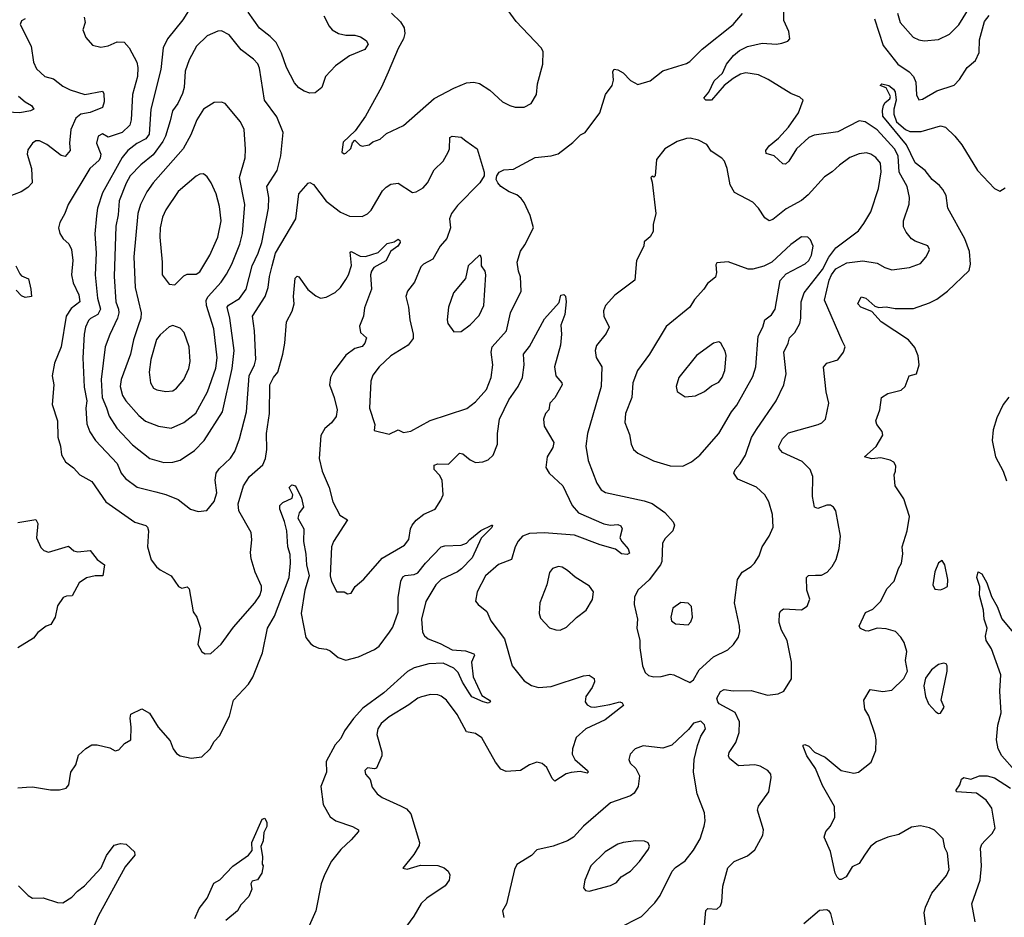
# Model space of a CAD drawing. Extents: x 2057697 to 2160550, y 827490 to 1016834.
# Tile 188 of 256: x 2062895 to 2068360, y 899000 to 903981. Entities that reach past the tile are written whole.
import ezdxf

# ---------------------------------------------------------------- set-up
doc = ezdxf.new("R2010")
doc.units = 0

msp = doc.modelspace()

# ---------------------------------------------------------------- linework, layer by layer
at = {"layer": '0CON20XD'}
for points in [[(2067767.1, 904017.1), (2067782.1, 903965), (2067854.7, 903884.7), (2067885, 903868.5), (2067915, 903864.5), (2067995, 903871.4), (2068055, 903900.4), (2068107.6, 903952.4), (2068247.4, 904182.6)], [(2063868.3, 904091.7), (2063799.5, 903980.5), (2063715.3, 903874.7), (2063691.8, 903825), (2063678, 903705), (2063621.9, 903485), (2063613.8, 903345), (2063595, 903319.2), (2063545, 903293.6), (2063494.5, 903255.5), (2063463.9, 903216.1), (2063355, 903020.6), (2063325.9, 902935), (2063321.8, 902891.8), (2063311.9, 902791.9), (2063319.4, 902685), (2063313.7, 902565), (2063326.7, 902435), (2063343.8, 902375), (2063329.3, 902345), (2063286.9, 902323.1), (2063277.5, 902312.5), (2063260.8, 902275), (2063253.2, 902235), (2063245.3, 902104.7), (2063251.7, 901941.7), (2063266.8, 901865), (2063261.1, 901825), (2063268.3, 901738.3), (2063284.1, 901694.1), (2063316, 901646), (2063435, 901518.9), (2063458.5, 901465), (2063481.8, 901435), (2063547.4, 901387.4), (2063649.7, 901360.3), (2063705, 901346.4), (2063775, 901317.8), (2063843.3, 901265), (2063885, 901250.8), (2063933.2, 901256.8), (2063973.4, 901306.6), (2063988.5, 901355), (2063979.6, 901425), (2063985.4, 901465), (2064001.5, 901488.5), (2064065, 901547.8), (2064088.8, 901585), (2064115.3, 901654.7), (2064154, 901805), (2064168.8, 902005), (2064197.9, 902065), (2064204.7, 902095), (2064198.7, 902255), (2064187.1, 902335), (2064257.1, 902445), (2064274.6, 902495), (2064280.6, 902555), (2064295.3, 902615), (2064314.1, 902685), (2064427.8, 902875), (2064444.3, 903015), (2064496.8, 903073.2), (2064505, 903077.5), (2064525, 903065.6), (2064595, 902974.6), (2064675, 902913.5), (2064725, 902891.5), (2064795, 902889.4), (2064825, 902904.2), (2064845, 902924.2), (2064909.4, 903030.6), (2064928.4, 903051.6), (2064955, 903067.9), (2064995, 903073.3), (2065075, 903021.4), (2065095, 903025.8), (2065135, 903048.1), (2065157.8, 903075), (2065195, 903147.5), (2065245, 903196.2), (2065272.9, 903245), (2065280, 903265), (2065283.1, 903326.9), (2065295, 903334), (2065345, 903329.2), (2065371.7, 903308.3), (2065434, 903265), (2065473.3, 903135), (2065472.5, 903115), (2065448, 903075), (2065325, 902949.4), (2065291.5, 902905), (2065280, 902875), (2065285.5, 902825.5), (2065265, 902766.2), (2065228.9, 902725), (2065187.8, 902652.2), (2065136, 902625), (2065120.9, 902609.1), (2065086.7, 902525), (2065047.1, 902475), (2065038.6, 902445), (2065053.1, 902385), (2065059.5, 902315), (2065079.6, 902235), (2065077.9, 902212.1), (2065050.6, 902175), (2064954.7, 902115.3), (2064890.6, 902055), (2064855, 902008), (2064844.4, 901975), (2064837.1, 901825), (2064866.2, 901735), (2064862, 901702), (2064945, 901680), (2064995, 901704), (2065025, 901690.8), (2065065, 901697.1), (2065173.9, 901756.1), (2065376.3, 901823.7), (2065425, 901860), (2065485, 901929.2), (2065511.2, 901995), (2065520.3, 902065), (2065511.6, 902135), (2065516.7, 902165), (2065597.1, 902255), (2065619.3, 902355), (2065677.8, 902475), (2065674.5, 902554.5), (2065663.5, 902585), (2065656.7, 902635), (2065673.8, 902696.2), (2065698.1, 902731.9), (2065747.1, 902825), (2065728.6, 902895), (2065695, 902966.7), (2065678.7, 902988.7), (2065655, 903008.6), (2065612.5, 903025), (2065565.7, 903055.7), (2065548.8, 903075), (2065540, 903095), (2065542.5, 903115), (2065556.7, 903135), (2065582.4, 903147.6), (2065635, 903152), (2065755, 903217.1), (2065845, 903226.2), (2065883.9, 903236.1), (2065965, 903298.8), (2066007.7, 903342.3), (2066033.3, 903355), (2066115.7, 903464.3), (2066146.7, 903565), (2066183.8, 903615), (2066190, 903645), (2066186.4, 903693.6), (2066195, 903706.2), (2066215, 903703.3), (2066245, 903686.2), (2066285, 903643.8), (2066325, 903621.2), (2066395, 903642), (2066465, 903696.9), (2066547, 903723), (2066595, 903737.1), (2066615, 903749.2), (2066683, 903817), (2066855, 903954.4), (2066907.5, 904015)], [(2064695, 903237.5), (2064705, 903240), (2064733.6, 903266.4), (2064742.3, 903297.7), (2064755, 903312.5), (2064782.5, 903285), (2064795, 903280), (2064833.6, 903286.4), (2064855, 903303.3), (2064895, 903318.8), (2064930.3, 903349.7), (2065025, 903394.3), (2065195, 903542.9), (2065305, 903601.1), (2065375, 903630), (2065415, 903634.4), (2065446.3, 903626.3), (2065505, 903590.8), (2065574.2, 903525), (2065615, 903504.4), (2065645, 903495.7), (2065694.1, 903495.9), (2065733.8, 903515), (2065764, 903565), (2065768, 903625), (2065799.2, 903735), (2065800, 903805), (2065790, 903825), (2065650.5, 903970.5), (2065570.7, 904079.3)], [(2064582.2, 904002.2), (2064611.9, 903945), (2064629.2, 903925), (2064664.2, 903904.2), (2064705, 903895.3), (2064755, 903895.4), (2064786, 903885), (2064818.6, 903865), (2064829.4, 903845), (2064810.8, 903815), (2064725, 903780.5), (2064646.9, 903725), (2064592.7, 903665), (2064571.1, 903605), (2064535, 903574.5), (2064505, 903573.5), (2064474.6, 903584.6), (2064445, 903602.5), (2064420.2, 903630.2), (2064375, 903716), (2064348.8, 903795), (2064318, 903855), (2064285, 903888.5), (2064225, 903933.5), (2064162.9, 904022.9)], [(2064957.9, 904017.9), (2065009.3, 903969.3), (2065028.6, 903935), (2065032.2, 903905), (2065025.6, 903875), (2064995, 903821.2), (2064939.7, 903690.3), (2064903.4, 903606.6), (2064814.4, 903445.6), (2064755.9, 903364.1), (2064689.3, 903300.7), (2064683.3, 903245), (2064695, 903237.5)], [(2066690.6, 898895), (2066702.9, 899037.1), (2066715, 899048), (2066765, 899044), (2066785, 899063.3), (2066792.5, 899085), (2066797.9, 899172.1), (2066825, 899273.8), (2066860.3, 899309.7), (2066935, 899341.2), (2066975, 899373.3), (2067020, 899455), (2067022.9, 899485), (2066989.2, 899595), (2066995, 899616.7), (2067053.8, 899695), (2067066.2, 899775), (2067063.3, 899793.3), (2067047.5, 899815), (2067005, 899838.8), (2066975.8, 899845.8), (2066885, 899840), (2066835, 899881.2), (2066828.6, 899895), (2066833.3, 899915), (2066869.5, 899970.5), (2066888.5, 900025), (2066889.4, 900085), (2066865.3, 900135.3), (2066777.9, 900185), (2066769.1, 900195), (2066765, 900216.2), (2066785, 900252.9), (2066805, 900263.3), (2066855, 900256.5), (2066955, 900258.9), (2067045, 900232), (2067105, 900240), (2067136, 900255), (2067177.9, 900322.1), (2067178.6, 900415), (2067155.4, 900535.4), (2067123.3, 900593.3), (2067110.6, 900635), (2067111.7, 900688.3), (2067118.8, 900701.2), (2067135, 900711.2), (2067235, 900706.7), (2067265, 900726.7), (2067280.8, 900765), (2067264.2, 900814.2), (2067261.2, 900885), (2067273, 900897), (2067311.9, 900898.1), (2067345, 900899.2), (2067376.7, 900915), (2067404.3, 900945.7), (2067427.1, 900985), (2067443.2, 901046.8), (2067450, 901115), (2067424.2, 901255), (2067412, 901275), (2067395, 901287.1), (2067375, 901287.1), (2067325, 901267.5), (2067306.2, 901275), (2067294.5, 901335), (2067296.7, 901445), (2067282.9, 901485), (2067238.5, 901528.5), (2067128.5, 901578.5), (2067110.9, 901600.9), (2067109.2, 901615), (2067128.9, 901655), (2067162, 901688), (2067326.4, 901733.6), (2067346.3, 901743.7), (2067367.5, 901765), (2067386.8, 901853.2), (2067370.6, 901915), (2067357, 902053), (2067375, 902074), (2067435, 902093.8), (2067468, 902135), (2067475.7, 902165), (2067459.5, 902199.5), (2067361.6, 902425), (2067387.3, 902535), (2067400.5, 902565), (2067425, 902598.1), (2067485, 902631.9), (2067575, 902643.1), (2067655, 902630), (2067696.2, 902605), (2067735, 902593.3), (2067834.2, 902605.8), (2067895, 902628.8), (2067925, 902663.8), (2067941.2, 902695), (2067943.8, 902705), (2067935.7, 902725.7), (2067865, 902752), (2067845.7, 902765.7), (2067815, 902801.2), (2067800.7, 902830.7), (2067800, 902865), (2067832.6, 902957.4), (2067833.3, 902995), (2067820.9, 903055), (2067776.8, 903135), (2067769.9, 903225), (2067750.9, 903265), (2067655, 903369.3), (2067588.1, 903415), (2067555, 903420.3), (2067435, 903358.5), (2067305, 903339.6), (2067275, 903327.3), (2067206.7, 903265), (2067163.8, 903195), (2067145, 903178.8), (2067130.5, 903180.5), (2067083.3, 903225), (2067038.8, 903238.8), (2067036, 903255), (2067055, 903281.4), (2067105.9, 903324.1), (2067161.5, 903385), (2067217.5, 903465), (2067244, 903535), (2067225, 903551.4), (2067175, 903571.1), (2067049.1, 903649.1), (2066994.7, 903674.7), (2066924.6, 903685.4), (2066895, 903679.6), (2066855.5, 903655), (2066804.8, 903615.2), (2066735, 903533.5), (2066702.5, 903535), (2066691.2, 903545), (2066720.3, 903579.7), (2066749, 903641), (2066795.2, 903684.8), (2066818.5, 903735), (2066857.2, 903782.8), (2066889.5, 903810.5), (2066935, 903831.6), (2067015, 903850), (2067095, 903846), (2067125, 903851.2), (2067157.7, 903862.3), (2067168.8, 903875), (2067164, 903915), (2067135.9, 903975.9), (2067135.6, 904025)], [(2067885, 903536.2), (2067905, 903540.8), (2067985, 903585.6), (2068081.7, 903618.3), (2068111.7, 903648.3), (2068153.8, 903715), (2068199.2, 903755), (2068220.3, 903799.7), (2068221.4, 903868.6), (2068249.2, 903970.8), (2068275.4, 904004.6)], [(2062925, 903985.8), (2062904, 903975), (2062897.1, 903955), (2062958.5, 903835), (2062971.1, 903745), (2062987.6, 903707.6), (2063035, 903665.7), (2063082.4, 903652.4), (2063135, 903611.9), (2063175, 903591.5), (2063255.5, 903565.5), (2063354.2, 903584.2), (2063361.7, 903571.7), (2063363.6, 903525), (2063355, 903494.2)], [(2063252, 903995), (2063258.8, 903965), (2063244.3, 903925), (2063261.7, 903881.7), (2063299.5, 903839.5), (2063345, 903828.8), (2063385, 903835.8), (2063435, 903858.8), (2063475, 903856), (2063502.9, 903825), (2063544.6, 903744.6), (2063551.3, 903715), (2063548.2, 903665), (2063521.5, 903565), (2063514.2, 903425), (2063505.2, 903394.8), (2063464.4, 903355), (2063385, 903330), (2063355, 903347.8), (2063330, 903335), (2063320.4, 903295), (2063344.3, 903235), (2063341.8, 903215), (2063335, 903201.9), (2063284.6, 903155), (2063163.3, 902955), (2063145.6, 902905), (2063118, 902855), (2063110.8, 902825), (2063117.5, 902795), (2063135.5, 902765.5), (2063167.1, 902737.1), (2063182.3, 902705), (2063190.4, 902645), (2063182.1, 902565), (2063191.4, 902521.4), (2063222.5, 902455), (2063228.2, 902415), (2063180.9, 902379.1), (2063152.7, 902335), (2063125.4, 902165), (2063087.8, 902075), (2063074.2, 902005), (2063084.4, 901955), (2063074.5, 901845), (2063104.3, 901755.7), (2063106.1, 901665), (2063120.5, 901615), (2063126.4, 901566.4), (2063148.2, 901528.2), (2063194, 901494), (2063228, 901455), (2063295, 901417.5), (2063372, 901305), (2063533.1, 901193.1), (2063594.6, 901174.6), (2063604.5, 901164.5), (2063610, 901145), (2063603.3, 901055), (2063623.8, 900983.8), (2063654.5, 900944.5), (2063675, 900928), (2063736.2, 900895), (2063776.7, 900835), (2063795, 900826.7), (2063825, 900833.3), (2063835, 900822.5), (2063858.1, 900695), (2063878.6, 900665), (2063897.5, 900605), (2063882.7, 900512.7), (2063905, 900472.5), (2063925, 900462.5), (2063955, 900463.3), (2064013.3, 900515), (2064080.7, 900609.3), (2064200.8, 900745), (2064227.2, 900785), (2064237.5, 900815), (2064236.8, 900836.8), (2064201.4, 900915), (2064179.1, 900989.1), (2064176.5, 901025), (2064183.9, 901095), (2064179.6, 901135), (2064111.8, 901255), (2064106.5, 901295), (2064136.6, 901393.4), (2064170, 901445), (2064245, 901511.1), (2064259.3, 901545), (2064265.9, 901595), (2064263.9, 901683.9), (2064280.8, 901795), (2064283.8, 901955), (2064303.8, 901995), (2064326.9, 902025), (2064356.2, 902125), (2064367.3, 902185), (2064375.6, 902305), (2064406.6, 902363.4), (2064418.9, 902405), (2064415.4, 902445), (2064423.8, 902546.2), (2064435, 902558), (2064445, 902554), (2064494.6, 902484.6), (2064537.8, 902447.8), (2064565, 902435.6), (2064595, 902441.1), (2064645, 902467.3), (2064675.6, 902494.4), (2064705, 902539.1), (2064720.6, 902565), (2064736.3, 902616.3), (2064729.3, 902690.7), (2064735, 902693.8), (2064785, 902668), (2064815, 902666), (2064885, 902688.2), (2064935, 902738.9), (2064972.5, 902747.5), (2064995, 902763.3), (2065005, 902756.2), (2065006.9, 902745), (2064994, 902725), (2064953.9, 902696.1), (2064927.3, 902642.7), (2064861.2, 902605), (2064847.5, 902585), (2064842, 902565), (2064846.7, 902485), (2064808.7, 902381.3), (2064803.1, 902335), (2064781.1, 902281.1), (2064785.8, 902245.8), (2064820, 902215), (2064810.8, 902185), (2064795, 902167.5), (2064755, 902155.5), (2064705, 902118.5), (2064635.5, 902025), (2064620.8, 901995), (2064614.5, 901955), (2064640.5, 901885), (2064657.5, 901815), (2064650.9, 901779.1), (2064625, 901744.4), (2064588.2, 901711.8), (2064567, 901673), (2064556.2, 901545), (2064574.5, 901475), (2064613.1, 901385), (2064633.4, 901305), (2064671.2, 901231.2), (2064713.8, 901205), (2064636.4, 901085), (2064625.5, 901055), (2064617.3, 900895), (2064625, 900863.3), (2064655, 900806.7), (2064695, 900806.2), (2064715, 900794), (2064735, 900798.8), (2064756.2, 900835), (2064804.5, 900875.5), (2064907.3, 900992.7), (2065031.4, 901065), (2065053.8, 901096.2), (2065063.6, 901155), (2065073.6, 901176.4), (2065095.8, 901204.2), (2065137.3, 901237.3), (2065200, 901265), (2065232.5, 901315), (2065244.4, 901345), (2065240.5, 901425), (2065225, 901452.9), (2065195.7, 901485), (2065195, 901508), (2065215, 901515.6), (2065275.4, 901514.6), (2065335, 901575.8), (2065355, 901571.4), (2065395, 901539.2), (2065425, 901524.2), (2065465, 901527.5), (2065495, 901539.2), (2065521.9, 901565), (2065547.5, 901625), (2065546.1, 901685), (2065557.5, 901765), (2065609.1, 901870.8), (2065661.2, 901945), (2065686.2, 901995), (2065694.5, 902065), (2065691.5, 902125), (2065725, 902168.1), (2065808.3, 902321.7), (2065888.6, 902411.4), (2065898.3, 902451.7), (2065915, 902456.7), (2065925, 902447.5), (2065927.1, 902415), (2065920, 902345), (2065898.5, 902285), (2065902.2, 902235), (2065896.5, 902175), (2065863.1, 902055), (2065871.4, 902005), (2065904.2, 901965), (2065905.6, 901955), (2065865, 901882), (2065837.6, 901852.4), (2065831.4, 901815), (2065812.9, 901795), (2065802.5, 901765), (2065806, 901725), (2065858.8, 901635), (2065853.2, 901606.8), (2065822.2, 901555), (2065814.3, 901495), (2065834.3, 901465), (2065910, 901395), (2065961.8, 901285), (2065996.7, 901245), (2066136.4, 901183.6), (2066174, 901176), (2066215, 901178.8), (2066231.5, 901171.5), (2066238.1, 901155), (2066226.7, 901105), (2066236.9, 901085), (2066272.5, 901045), (2066279.3, 901020.7)], [(2067638.8, 903985), (2067687.4, 903837.4), (2067768.9, 903735), (2067831.7, 903691.7), (2067855.3, 903665.3), (2067869.6, 903635), (2067873.2, 903563.2), (2067885, 903536.2)], [(2063695, 901524.4), (2063745, 901526.2), (2063785, 901536.5), (2063865, 901590), (2063918.5, 901645), (2064019.6, 901805), (2064074.8, 902045), (2064084.7, 902145), (2064060.5, 902325), (2064046.9, 902385), (2064054, 902396), (2064115, 902434.6), (2064151.6, 902485), (2064184.2, 902615), (2064217.8, 902685), (2064238.6, 902745), (2064275.8, 902934.2), (2064278.5, 902995), (2064266.8, 903055), (2064323.6, 903145), (2064344.5, 903225), (2064357.1, 903355), (2064321.9, 903441.9), (2064252.7, 903535), (2064225, 903712.5), (2064216, 903736), (2064192.7, 903762.7), (2064124.2, 903814.2), (2064057.4, 903897.4), (2064015, 903919.2), (2063995, 903917.1), (2063935, 903891.1), (2063875.3, 903834.7), (2063835, 903758), (2063812.9, 903695), (2063807.3, 903605), (2063799.1, 903570.9), (2063771.8, 903515), (2063743.1, 903475), (2063729.5, 903419.5), (2063703.7, 903335), (2063688.8, 903305), (2063635, 903231.2), (2063566.4, 903175), (2063507.5, 903115), (2063485, 903074.3), (2063447.1, 902975), (2063441.7, 902898.3), (2063429.1, 902835), (2063418.9, 902555), (2063427.8, 902415), (2063443.1, 902375), (2063444.2, 902355), (2063438.4, 902325), (2063395.2, 902234.8), (2063370, 902165), (2063346.4, 901985), (2063353.3, 901885), (2063376.4, 901826.4), (2063391.4, 901781.4), (2063433.8, 901713.8), (2063521.3, 901621.3), (2063618, 901545), (2063695, 901524.4)], [(2067583.1, 899345), (2067555, 899298), (2067515, 899280), (2067482.5, 899225), (2067455, 899210), (2067445, 899210), (2067432.5, 899222.5), (2067422, 899245), (2067395.8, 899365), (2067360.8, 899445), (2067369.2, 899475), (2067395.5, 899504.5), (2067420, 899555), (2067417.5, 899615), (2067350.9, 899730.9), (2067312.2, 899825), (2067263.6, 899895), (2067242.7, 899947.3), (2067244.2, 899955.8), (2067252.3, 899957.7), (2067275, 899949.2), (2067305.5, 899915.5), (2067365, 899887.8), (2067455, 899814.4), (2067525, 899798.6), (2067551.2, 899805), (2067620.3, 899859.7), (2067647.5, 899925), (2067649.2, 899985), (2067643.1, 900015), (2067607.7, 900117.7), (2067585, 900153.8), (2067580, 900205), (2067615, 900263.3), (2067685, 900253.3), (2067735, 900260), (2067802.5, 900325), (2067823.3, 900365), (2067811.2, 900425), (2067818, 900475), (2067804, 900525), (2067786, 900555), (2067756.2, 900585), (2067705, 900601.4), (2067655, 900604.4), (2067605, 900587.8), (2067588.7, 900588.7), (2067561.5, 900601.5), (2067553.8, 900615), (2067588.9, 900691.1), (2067629.8, 900710.2), (2067675, 900753.8), (2067707.7, 900822.3), (2067748, 900865), (2067772.5, 900935), (2067790, 900965), (2067796.4, 901016.4), (2067793.3, 901055), (2067820.8, 901145), (2067834.1, 901224.1), (2067802.5, 901322.5), (2067753.3, 901395), (2067748.8, 901455), (2067756.7, 901475), (2067757.5, 901505), (2067746.1, 901526.1), (2067727.3, 901537.3), (2067675, 901550), (2067625, 901543.3), (2067583.3, 901555), (2067648.4, 901611.6), (2067685.6, 901674.4), (2067682, 901695), (2067652, 901735), (2067646, 901755), (2067669.4, 901815), (2067678.8, 901885), (2067712.7, 901907.3), (2067786.7, 901925), (2067808.8, 901945), (2067832.5, 902005), (2067872.5, 902015), (2067888, 902065), (2067882, 902115), (2067862.7, 902162.7), (2067828, 902205), (2067676, 902305), (2067625, 902361.2), (2067563.3, 902385), (2067546.7, 902405), (2067565, 902443.3), (2067591.2, 902435), (2067641.4, 902391.4), (2067664.3, 902384.3), (2067705, 902387.5), (2067755, 902378.9), (2067855, 902377.5), (2067945, 902409.4), (2067985, 902430), (2068044.3, 902475), (2068165, 902590), (2068172.2, 902625), (2068167.3, 902695), (2068140, 902765), (2068047.1, 902935), (2068036.4, 903005), (2068018.1, 903038.1), (2068000.9, 903060.9), (2067960, 903095), (2067920.4, 903145), (2067865, 903186.2), (2067817.1, 903287.1), (2067686.4, 903445), (2067683.7, 903476.3), (2067689.2, 903505), (2067698.3, 903521.7), (2067725, 903542.5), (2067728.8, 903555), (2067705, 903602.5), (2067670, 903615), (2067680, 903625), (2067718.8, 903615), (2067745, 903595.6), (2067755, 903580), (2067758.9, 903535), (2067747.1, 903485), (2067747.3, 903457.3), (2067762, 903415), (2067811.9, 903371.9), (2067835, 903360.9), (2067898.9, 903361.1), (2068005, 903391.4), (2068034.3, 903384.3), (2068086, 903335), (2068125, 903286.2), (2068211.2, 903145), (2068305, 903043.3), (2068335, 903030), (2068365, 903047.5)], [(2062887.2, 903557.2), (2062924.3, 903524.3), (2062960.8, 903505), (2062973.8, 903485), (2062954.5, 903475.5), (2062895, 903463.3), (2062825, 903468.5)], [(2063735, 901713.8), (2063805.2, 901744.8), (2063872.6, 901797.4), (2063936.9, 901915), (2063983.8, 902046.2), (2063990.3, 902105), (2063971.8, 902265), (2063932, 902395), (2063929.7, 902425), (2063940.7, 902445), (2064013.6, 902525), (2064042, 902568), (2064072.8, 902625), (2064117.1, 902735), (2064131.1, 902795), (2064144.6, 902955), (2064115.4, 903105), (2064145.5, 903215), (2064148, 903262), (2064141.3, 903371.3), (2064120.6, 903415), (2064035, 903516), (2064015, 903524), (2063975, 903522), (2063914.6, 903485), (2063877.7, 903425), (2063845, 903342.5), (2063801.2, 903265), (2063635.2, 903074.8), (2063599.6, 903025), (2063565.3, 902955), (2063551.1, 902905), (2063527.6, 902665), (2063535.5, 902494.5), (2063569.2, 902355), (2063567.8, 902325), (2063552.4, 902282.4), (2063526, 902205), (2063509.3, 902125), (2063457.8, 901985), (2063453, 901945), (2063465, 901896), (2063483.8, 901865), (2063555.3, 901785.3), (2063592.9, 901752.9), (2063665, 901724.5), (2063735, 901713.8)], [(2063355, 903494.2), (2063285, 903466.7), (2063235, 903457.4), (2063206.7, 903435), (2063179.2, 903370.8), (2063171.3, 903295), (2063174.4, 903255), (2063147.6, 903222.4), (2063125, 903226.7), (2063045, 903287.8), (2063005, 903308.6), (2062985, 903309.2), (2062965, 903296.2), (2062940.6, 903259.4), (2062937.1, 903235), (2062959.4, 903155), (2062964.2, 903075), (2062940.3, 903049.7), (2062903.4, 903026.6), (2062825, 902996.2)], [(2066615, 900302), (2066635, 900316.7), (2066667, 900373), (2066746, 900445), (2066825.5, 900484.5), (2066856.4, 900513.6), (2066884.2, 900555), (2066891.4, 900585), (2066890, 900615), (2066862.9, 900745), (2066878.9, 900875), (2066905.8, 900915), (2066955, 900945.6), (2066973.3, 900965), (2066999.5, 901005), (2067015.6, 901055), (2067055.3, 901114.7), (2067077.5, 901165), (2067073.3, 901235), (2067052.9, 901305), (2067030.6, 901345), (2066985, 901387.3), (2066881.5, 901431.5), (2066859.5, 901465), (2066866.5, 901485), (2066894.7, 901515.3), (2066923.8, 901565), (2066957.6, 901662.4), (2066984.1, 901705.9), (2067093.3, 901865), (2067136.3, 901953.7), (2067150, 902015), (2067136.4, 902135), (2067159.6, 902185), (2067166.7, 902215), (2067197.5, 902245), (2067224.5, 902295), (2067230.9, 902325), (2067232.2, 902415), (2067248.5, 902465), (2067350.6, 902595), (2067386.7, 902663.3), (2067425, 902714.5), (2067549.9, 902810.1), (2067580.9, 902849.2), (2067618.2, 902915), (2067662.2, 903045), (2067677, 903137), (2067671.8, 903185), (2067646, 903216), (2067618.8, 903235), (2067595, 903242.2), (2067555, 903236.2), (2067503.4, 903216.6), (2067445, 903174.4), (2067405, 903135.8), (2067361.4, 903108.6), (2067270.9, 903009.2), (2067235, 902978.2), (2067149.1, 902930.9), (2067075, 902872.9), (2067055, 902864.2), (2067030.6, 902880.6), (2066995.7, 902935), (2066965, 902967.5), (2066862.8, 903022.8), (2066839.1, 903065), (2066821.1, 903155), (2066806.6, 903196.6), (2066792.9, 903212.9), (2066732.3, 903252.3), (2066708.3, 903288.3), (2066661.7, 903311.7), (2066616.4, 903323.6), (2066595, 903321.2), (2066545, 903305.8), (2066475.6, 903264.4), (2066428.8, 903205), (2066422.5, 903115), (2066415, 903107.5), (2066405, 903112.5), (2066397.5, 903105), (2066405, 903080), (2066426.2, 902905), (2066411.2, 902845), (2066410, 902805), (2066394.3, 902775.7), (2066361.7, 902748.3), (2066358.8, 902725), (2066318, 902645), (2066310, 902535), (2066198.3, 902451.7), (2066146, 902395), (2066136, 902365), (2066137.8, 902335), (2066166.9, 902275), (2066150.2, 902239.8), (2066096.9, 902173.1), (2066089.4, 902145), (2066095, 902106.7), (2066125.6, 902055), (2066122.5, 901945), (2066046.5, 901685), (2066037.8, 901615), (2066050.5, 901535), (2066098.3, 901408.3), (2066122.3, 901372.3), (2066147.2, 901357.2), (2066361.1, 901311.1), (2066405, 901295.5), (2066475, 901246.5), (2066522.5, 901195), (2066528.5, 901175), (2066520, 901145), (2066478.3, 901101.7), (2066462.2, 901075), (2066458.5, 900975), (2066451.2, 900955), (2066388.3, 900871.7), (2066326, 900815), (2066306.7, 900776.7), (2066306, 900735), (2066324.4, 900655), (2066321.1, 900605), (2066336.9, 900535), (2066336.7, 900495), (2066352.2, 900395), (2066367.3, 900357.3), (2066385, 900341.9), (2066415, 900334.4), (2066455, 900335.7), (2066505, 900348.6), (2066525.6, 900345.6), (2066615, 900302)], [(2063755, 902510), (2063805, 902560), (2063825, 902568), (2063875, 902569.2), (2063895, 902580.8), (2063950.9, 902675), (2063995.3, 902775), (2064012.5, 902865), (2064004, 902945), (2063985.4, 903015), (2063957.8, 903075), (2063935, 903108.8), (2063915, 903126), (2063895, 903124.2), (2063875, 903112.5), (2063775, 903027.5), (2063705.5, 902925), (2063687.1, 902885), (2063674.6, 902825), (2063672.5, 902775), (2063685.5, 902635.5), (2063685.8, 902565.8), (2063725, 902512.5), (2063755, 902510)], [(2066575, 901502.9), (2066623.1, 901526.9), (2066669.2, 901565), (2066775, 901684), (2066845.4, 901804.6), (2066875, 901842.5), (2066965, 902000), (2066980.5, 902055), (2066993.1, 902225), (2067019.2, 902275), (2067030.4, 902315), (2067067.3, 902342.7), (2067087.8, 902375), (2067116.1, 902533.9), (2067148.7, 902571.3), (2067255, 902626.2), (2067274.8, 902645.2), (2067288.9, 902675), (2067298.2, 902725), (2067285, 902760), (2067268.8, 902775), (2067235, 902775.5), (2067175, 902733.6), (2067069.2, 902635), (2067025, 902613.1), (2066965, 902595.8), (2066937.3, 902597.3), (2066826.4, 902636.4), (2066765, 902632.5), (2066759.3, 902620.7), (2066762.3, 902577.7), (2066757.1, 902552.9), (2066712.1, 902517.9), (2066691.2, 902485), (2066640.9, 902429.1), (2066614.2, 902385), (2066482.2, 902277.8), (2066390.6, 902125), (2066324.4, 902035), (2066298.2, 901965), (2066292.5, 901885), (2066257.9, 901795), (2066252.7, 901745), (2066278.9, 901678.9), (2066289.4, 901625), (2066302.5, 901595), (2066325, 901575.8), (2066413.6, 901533.6), (2066504.5, 901504.5), (2066575, 901502.9)], [(2065305, 902248.8), (2065345, 902250), (2065395, 902288), (2065445, 902338.8), (2065471.9, 902395), (2065482.5, 902565), (2065477.5, 902585), (2065458, 902615), (2065458.8, 902655), (2065451.7, 902671.7), (2065445, 902672.5), (2065384, 902615), (2065370, 902545), (2065302.9, 902465), (2065275.7, 902385), (2065268, 902315), (2065272, 902295), (2065305, 902248.8)], [(2062872.7, 902615), (2062895, 902570), (2062905, 902559.2), (2062942.9, 902542.9), (2062957.1, 902485), (2062960, 902445), (2062925, 902439.4), (2062905, 902448.6), (2062875, 902480)], [(2063705, 901918.2), (2063745, 901922.2), (2063765, 901935.6), (2063805.8, 901984.2), (2063833.8, 902045), (2063841.8, 902085), (2063835.6, 902165), (2063807.1, 902245), (2063785, 902270), (2063745, 902284), (2063725, 902276), (2063675, 902232.9), (2063654.7, 902205.3), (2063622.2, 902095), (2063612.5, 902025), (2063620, 901965), (2063636.6, 901936.6), (2063656.5, 901926.5), (2063705, 901918.2)], [(2066588.8, 901888.8), (2066645, 901892.9), (2066695, 901916.9), (2066735, 901949.4), (2066775, 901969.4), (2066793.5, 901995), (2066807.9, 902035), (2066816.5, 902116.5), (2066811.2, 902141.2), (2066786.2, 902185), (2066775, 902193.3), (2066745, 902186.2), (2066651.7, 902118.3), (2066554.2, 901995), (2066538.8, 901945), (2066545, 901917.5), (2066588.8, 901888.8)], [(2068385, 901885.8), (2068354.5, 901845), (2068317.6, 901772.4), (2068297.9, 901705), (2068292.2, 901645), (2068311.9, 901555), (2068354.4, 901475), (2068372.7, 901422.7)], [(2062885, 899717.5), (2062932.5, 899722.5), (2062965, 899722.9), (2063066.4, 899706.4), (2063115, 899706.2), (2063153.6, 899716.4), (2063166.7, 899735), (2063178.8, 899805), (2063206, 899845), (2063220.5, 899899.5), (2063262.7, 899937.3), (2063295, 899956.2), (2063325, 899956.7), (2063395, 899940), (2063425, 899924), (2063445, 899928.8), (2063476.1, 899963.9), (2063512.5, 899985), (2063514.2, 900055), (2063508, 900105), (2063512.3, 900127.7), (2063573.6, 900156.4), (2063615, 900132.5), (2063662.5, 900055), (2063729.7, 899979.7), (2063745.8, 899935), (2063765, 899908.8), (2063785, 899896.2), (2063847, 899883), (2063905, 899890), (2063952.5, 899935), (2063973.3, 899975), (2064004.2, 900005.8), (2064058.6, 900115), (2064081.4, 900205), (2064165, 900292.5), (2064188.6, 900331.4), (2064243, 900467), (2064270, 900605), (2064308.6, 900671.4), (2064390, 900885), (2064398.5, 900965), (2064396.6, 901013.4), (2064382.7, 901055), (2064376.9, 901145), (2064365.3, 901195.3), (2064338.6, 901265), (2064338, 901285), (2064355, 901302.5), (2064406.7, 901325), (2064411.2, 901345), (2064391.2, 901385), (2064405, 901400), (2064425, 901393.8), (2064458.5, 901325), (2064470, 901275), (2064445.7, 901245), (2064438.6, 901215), (2064472.7, 901155), (2064470, 901085), (2064483.8, 901015), (2064487.1, 900955), (2064501.2, 900895), (2064477.2, 900815), (2064457.3, 900685), (2064482.4, 900552.4), (2064508.3, 900518.3), (2064525, 900506.2), (2064555, 900494), (2064597.7, 900487.7), (2064618.3, 900478.3), (2064661.7, 900441.7), (2064705, 900427.5), (2064775, 900444.4), (2064864, 900485), (2064890.8, 900505), (2064948.3, 900581.7), (2064965, 900610), (2064995, 900693.3), (2064995.5, 900774.5), (2065011.1, 900865), (2065021.8, 900888.2), (2065035, 900897.1), (2065085, 900902.2), (2065105, 900911.9), (2065147.1, 900965), (2065235, 901056.2), (2065255, 901062), (2065345.7, 901064.3), (2065375, 901076), (2065393.2, 901096.8), (2065455, 901146), (2065515, 901176.2), (2065520, 901175), (2065515, 901162.5), (2065455.6, 901104.4), (2065406.8, 900995), (2065347.4, 900932.6), (2065325, 900916.4), (2065235, 900874.4), (2065205, 900844.4), (2065148.7, 900751.3), (2065124.6, 900654.6), (2065131.2, 900581.2), (2065141.6, 900561.6), (2065161.4, 900545), (2065228.7, 900518.7), (2065295, 900483.9), (2065368.9, 900478.9), (2065415, 900462.5), (2065418.8, 900455), (2065402.2, 900415), (2065412.1, 900335), (2065460.5, 900230.5), (2065503.3, 900205), (2065507.5, 900195), (2065495, 900188.8), (2065467.5, 900195), (2065405, 900223.8), (2065389.6, 900245), (2065352.8, 900305), (2065328.8, 900358.8), (2065305, 900382.9), (2065245, 900410.3), (2065166.3, 900406.3), (2065085, 900384.6), (2065046.6, 900363.4), (2064916.5, 900245), (2064799.7, 900160.3), (2064747.3, 900102.7), (2064697.3, 900035), (2064678, 899992), (2064645, 899957.5), (2064595.6, 899865), (2064598.2, 899805), (2064565.6, 899725), (2064578.6, 899625), (2064617.6, 899557.6), (2064650, 899535), (2064742.8, 899502.8), (2064776.2, 899485), (2064776, 899475), (2064735, 899428.6), (2064677.1, 899375), (2064625, 899311.4), (2064586.9, 899235), (2064568.6, 899185), (2064539.2, 899035), (2064471.2, 898885)], [(2062885, 901190), (2062985, 901206.7), (2062995.6, 901185.6), (2062988, 901105), (2063012.6, 901052.6), (2063028.8, 901035), (2063055, 901026), (2063165, 901060), (2063195, 901034), (2063217.9, 901027.9), (2063285, 901036), (2063325.5, 900985.5), (2063366, 900955), (2063355.7, 900894.3), (2063314.5, 900895.5), (2063265, 900884), (2063224.4, 900855.6), (2063186.8, 900783.2), (2063155, 900782), (2063135.8, 900774.2), (2063105, 900727.5), (2063091.2, 900665), (2063066.7, 900625), (2063042.5, 900615), (2062995, 900580), (2062972, 900548), (2062885, 900494.2)], [(2066279.3, 901020.7), (2066266.1, 901013.9), (2066235, 901016.4), (2066201.8, 901041.8), (2066116.1, 901066.1), (2065975, 901120), (2065805, 901132.7), (2065725, 901130.4), (2065685, 901115.5), (2065662.3, 901087.7), (2065644.4, 901055), (2065625.3, 900984.7), (2065553, 900957), (2065480.5, 900895), (2065434.6, 900805.4), (2065424.2, 900754.2), (2065438.8, 900735), (2065487.3, 900697.3), (2065509.4, 900645), (2065585.8, 900545.8), (2065627.8, 900395), (2065695, 900311.4), (2065735.3, 900285.3), (2065775, 900275.4), (2065845, 900281.2), (2066025, 900340.5), (2066055, 900342.9), (2066083.8, 900325), (2066085.9, 900305.9), (2066072.5, 900275), (2066037.1, 900225), (2066034.2, 900195), (2066045, 900178), (2066065, 900167.1), (2066085, 900165.7), (2066170.3, 900179.7), (2066225, 900195.8), (2066239.7, 900189.7), (2066246, 900175), (2066145, 900095.6), (2066038, 900045), (2065982.6, 899997.4), (2065962.9, 899935), (2065962.1, 899905), (2065975.5, 899875), (2066045.6, 899815), (2066050, 899805), (2066045, 899798.8), (2066005, 899809.1), (2065955, 899803.6), (2065928, 899795), (2065865, 899756), (2065850.7, 899770.7), (2065820.5, 899830.5), (2065795, 899853.3), (2065765, 899860), (2065724, 899846), (2065675, 899814), (2065595, 899809.2), (2065565, 899822), (2065535, 899861.2), (2065459.4, 899995), (2065425, 900020), (2065375, 900029.2), (2065323.5, 900125), (2065263.7, 900203.7), (2065235, 900227.1), (2065215, 900234.4), (2065175, 900235.6), (2065125, 900223.1), (2065104, 900215), (2065055, 900178.5), (2064945, 900112.5), (2064901.4, 900075), (2064882.5, 900045), (2064877.1, 900015), (2064905.5, 899915.5), (2064904.3, 899895), (2064875, 899828), (2064865, 899822.9), (2064825, 899829.6), (2064810.4, 899815), (2064813.6, 899793.7), (2064839.5, 899765), (2064850.9, 899720.9), (2064878, 899685), (2064906, 899665), (2065008.7, 899618.7), (2065041.9, 899601.9), (2065065, 899574), (2065114.4, 899415), (2065111.7, 899398.3), (2065082.3, 899347.7), (2065021.7, 899271.7), (2065045, 899267.5), (2065120.3, 899289.7), (2065215, 899288), (2065250, 899275), (2065272.5, 899255), (2065282.5, 899235), (2065278, 899205), (2065255.8, 899175), (2065154, 899105), (2065123.8, 899076.2), (2065083.1, 899005), (2065015, 898915.8)], [(2065895, 900594), (2065930.5, 900609.5), (2065985, 900663.8), (2066038.8, 900705), (2066073.3, 900763.3), (2066078.8, 900805), (2066057.9, 900837.9), (2065977.4, 900887.4), (2065935, 900924), (2065905, 900942.5), (2065885, 900945.8), (2065852.5, 900935), (2065836.1, 900913.9), (2065820.8, 900845), (2065781.4, 900745), (2065777.5, 900685), (2065785, 900660), (2065835, 900606.2), (2065870, 900595), (2065895, 900594)], [(2068005, 900816.7), (2068025, 900823.8), (2068043.9, 900836.1), (2068045.8, 900875), (2068030, 900955), (2068015, 900980), (2067995, 900967.5), (2067975, 900917.5), (2067962.5, 900845), (2067975, 900821.2), (2068005, 900816.7)], [(2068418.9, 899815), (2068345.3, 899895.3), (2068325.4, 899935), (2068317.3, 899985), (2068324.7, 900065), (2068341.8, 900135), (2068335.4, 900255.4), (2068340.7, 900345), (2068288.6, 900488.6), (2068258.9, 900535), (2068255, 900560), (2068265.4, 900605), (2068248.6, 900655), (2068244.2, 900704.2), (2068222.5, 900787.5), (2068224.2, 900835), (2068208.1, 900885), (2068215, 900917.5), (2068235, 900906), (2068262.9, 900855), (2068289.6, 900779.6), (2068320, 900725), (2068345.8, 900655.8), (2068462.2, 900515)], [(2066605, 900622.5), (2066620.4, 900639.6), (2066628.5, 900665), (2066624.2, 900725), (2066605, 900742.5), (2066565, 900745.8), (2066520, 900715), (2066509.4, 900665), (2066512.9, 900645), (2066535, 900628.6), (2066605, 900622.5)], [(2067995, 900130), (2068005, 900132.5), (2068026.7, 900165), (2068010, 900205), (2068042.5, 900365), (2068042.5, 900395), (2068036.4, 900406.4), (2068025, 900410), (2067995, 900402.5), (2067955, 900372.5), (2067923, 900327), (2067912.5, 900285), (2067923.3, 900225), (2067940, 900185), (2067980.7, 900140.7), (2067995, 900130)], [(2066215, 898937.8), (2066346, 899004), (2066419.5, 899080.5), (2066449.5, 899120.5), (2066515.6, 899255), (2066535, 899275.6), (2066587.6, 899312.4), (2066635, 899372.5), (2066672.2, 899435), (2066694.4, 899505), (2066700, 899535), (2066695, 899580), (2066655.7, 899685), (2066634.4, 899805), (2066637.8, 899875), (2066656.2, 899953.8), (2066675.7, 900004.3), (2066701.2, 900045), (2066695, 900067.5), (2066675, 900087.5), (2066635, 900077.5), (2066607.7, 900042.3), (2066514.2, 899955.8), (2066465, 899938.6), (2066355, 899950.6), (2066311.2, 899935), (2066283.8, 899905), (2066276.7, 899875), (2066282.5, 899855), (2066314, 899825), (2066334.2, 899785), (2066327.1, 899725), (2066305, 899688), (2066285, 899674.4), (2066174.6, 899635.4), (2066024.5, 899505.5), (2065968.8, 899445), (2065935, 899424.3), (2065855.5, 899394.5), (2065765, 899373.3), (2065735, 899343.3), (2065655, 899292.5), (2065641.2, 899265), (2065597.5, 899075), (2065574.5, 899035.5), (2065581.7, 898998.3)], [(2068197.5, 898975), (2068179.3, 899075), (2068225.2, 899204.8), (2068232.5, 899285), (2068227.4, 899382.6), (2068235.4, 899405), (2068253.5, 899426.5), (2068292.5, 899465), (2068308.8, 899495), (2068291.5, 899605), (2068259.7, 899649.7), (2068205, 899687.8), (2068093.8, 899695), (2068092.5, 899705), (2068112.9, 899735), (2068123, 899767), (2068135, 899776.2), (2068175, 899767.1), (2068222.5, 899785), (2068265, 899783.8), (2068305, 899774.4), (2068395, 899716)], [(2063866.3, 898993.7), (2063891.3, 899048.7), (2063936.2, 899105), (2063971.7, 899188.3), (2064005, 899208), (2064077, 899283), (2064165, 899343.8), (2064185, 899370), (2064184, 899415), (2064240.8, 899545), (2064255, 899550), (2064267.1, 899525), (2064266.2, 899503.8), (2064249.7, 899470.3), (2064245.9, 899424.1), (2064232.5, 899392.5), (2064242.5, 899335), (2064240, 899295), (2064246.7, 899285), (2064238.8, 899245), (2064215, 899206.7), (2064185, 899200), (2064177.5, 899185), (2064183.3, 899155), (2064166.7, 899115), (2064122.1, 899067.9), (2064103.8, 899035), (2064038.7, 898981.3)], [(2067926.8, 898936.8), (2067915.7, 899025), (2067921.9, 899055), (2067957.2, 899132.8), (2068039.1, 899230.9), (2068054, 899265), (2068044, 899355), (2068030, 899385), (2068020, 899435), (2067972.9, 899482.9), (2067945, 899495.7), (2067895, 899506.7), (2067845, 899500.6), (2067775, 899458.6), (2067713.3, 899445), (2067650.7, 899419.3), (2067617.4, 899392.6), (2067583.1, 899345)], [(2062887.5, 899175), (2062940.9, 899120.9), (2062965, 899106.2), (2063025, 899107.5), (2063105, 899082), (2063135, 899080), (2063185, 899111.4), (2063215, 899144.4), (2063255, 899174.4), (2063346.9, 899275), (2063376.8, 899343.2), (2063419.2, 899400.8), (2063455, 899410), (2063485, 899406.2), (2063532.5, 899362.5), (2063533.8, 899345), (2063480.4, 899279.6), (2063330.5, 899005), (2063291.2, 898915)], [(2066055, 899143.8), (2066174.3, 899175.7), (2066207.3, 899192.7), (2066233.3, 899225), (2066284.4, 899255.6), (2066335, 899308.8), (2066385, 899377.5), (2066390, 899395), (2066383, 899413), (2066363, 899423), (2066315, 899423.8), (2066245, 899414.3), (2066214.5, 899405.5), (2066145, 899363.8), (2066064, 899285), (2066031.2, 899205), (2066023.6, 899163.6), (2066035, 899147.5), (2066055, 899143.8)], [(2067246.7, 898965), (2067335, 899040), (2067375, 899042.5), (2067386.4, 899036.4), (2067395, 899020), (2067412, 898955)]]:
    msp.add_lwpolyline(points, dxfattribs=at)

doc.saveas('drawing.dxf')
